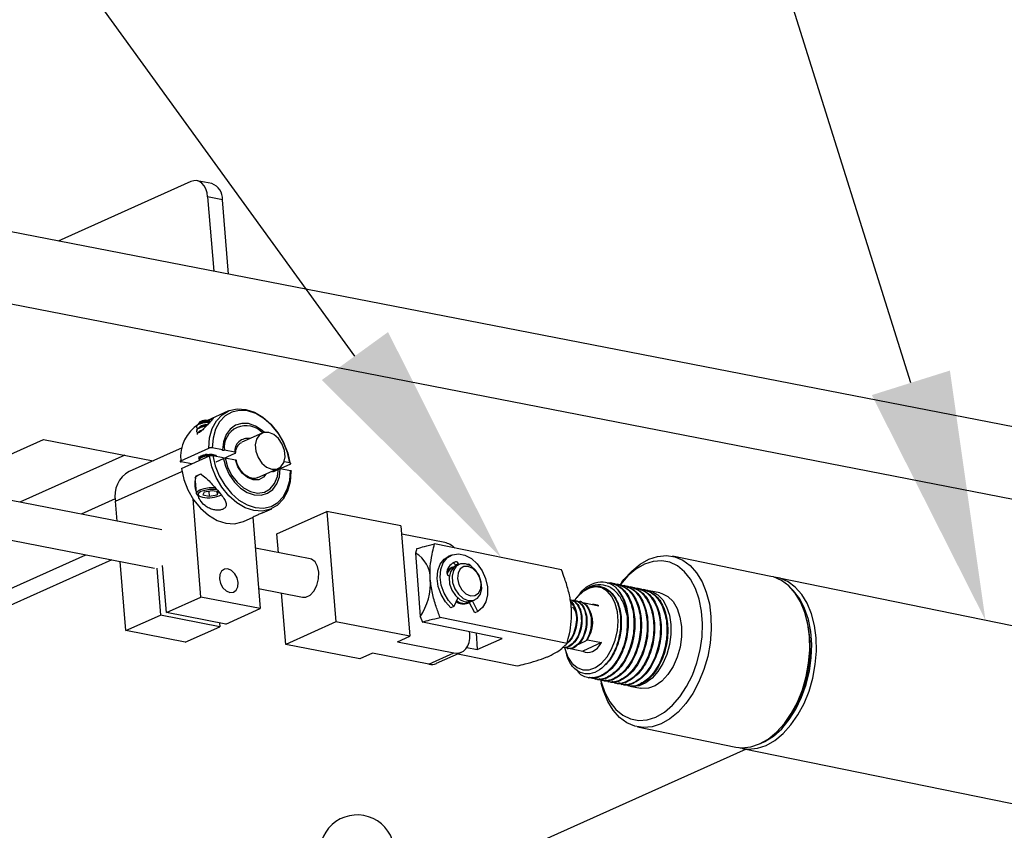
# Model space of a CAD drawing. Header units: inches. Extents: x 0.1 to 43.9, y 0.1 to 33.9.
# Tile 38 of 48: x 30.9 to 32.5, y 12 to 13.3. Entities that reach past the tile are written whole.
import ezdxf
from ezdxf import colors
from ezdxf.entities.mleader import LeaderData, LeaderLine
from ezdxf.math import Vec2, Vec3

# ---------------------------------------------------------------- set-up
doc = ezdxf.new("R2010")
doc.units = ezdxf.units.IN
doc.header["$MEASUREMENT"] = 0

msp = doc.modelspace()

# ---------------------------------------------------------------- linework, layer by layer
at = {"color": 7, "linetype": 'Continuous', "lineweight": 25}
for p, q in [((33.8312, 12.3752), (28.5469, 13.4046)), ((33.8408, 12.2569), (28.366, 13.3234)), ((31.1953, 13.0258), (30.9821, 12.9302)), ((31.2292, 13.0225), (31.2054, 13.0271)), ((31.2223, 13.0012), (31.232, 12.8815)), ((31.2461, 12.9965), (31.2223, 13.0012)), ((31.2558, 12.8769), (31.2461, 12.9965)), ((31.1489, 12.4658), (30.1564, 12.6591)), ((31.2549, 12.6568), (31.222, 12.642)), ((31.2104, 12.6399), (31.2078, 12.6371)), ((31.2265, 12.6399), (31.225, 12.641)), ((31.2048, 12.626), (31.2049, 12.6252)), ((30.79, 12.5357), (30.9588, 12.6114)), ((30.9588, 12.6114), (31.1347, 12.5771)), ((31.31, 12.6215), (31.2773, 12.6069)), ((30.1617, 12.5944), (31.1369, 12.4044)), ((31.1811, 12.598), (31.0961, 12.5599)), ((31.1791, 12.5769), (31.2243, 12.5972)), ((31.2463, 12.5945), (31.2298, 12.5977)), ((31.2658, 12.5907), (31.2492, 12.594)), ((31.0893, 12.586), (30.9205, 12.5103)), ((31.1801, 12.5647), (31.2253, 12.585)), ((31.2087, 12.5787), (31.2087, 12.578)), ((31.2308, 12.5855), (31.2473, 12.5823)), ((31.2359, 12.5753), (31.2663, 12.589)), ((31.2502, 12.5818), (31.2668, 12.5785)), ((31.1962, 12.5719), (31.1796, 12.5752)), ((31.3029, 12.5499), (31.3356, 12.5645)), ((31.3272, 12.5593), (31.3549, 12.5717)), ((31.3389, 12.5645), (31.3554, 12.5613)), ((31.3544, 12.5735), (31.345, 12.5753)), ((31.2025, 12.5449), (31.2041, 12.525)), ((31.204, 12.5528), (31.2068, 12.554)), ((31.2083, 12.5547), (31.2111, 12.5559)), ((31.2295, 12.5289), (31.2168, 12.5265)), ((31.2398, 12.5269), (31.2295, 12.5289)), ((31.0739, 12.5156), (31.0191, 12.4911)), ((31.0767, 12.4798), (31.0741, 12.5121)), ((31.2116, 12.3581), (31.1988, 12.5158)), ((31.2056, 12.5227), (31.2081, 12.5208)), ((31.2168, 12.5265), (31.2144, 12.5221)), ((31.2144, 12.5221), (31.2247, 12.5201)), ((31.2241, 12.5278), (31.2247, 12.5201)), ((31.2247, 12.5201), (31.2374, 12.5225)), ((31.237, 12.5274), (31.2374, 12.5225)), ((31.2374, 12.5225), (31.2398, 12.5269)), ((31.3104, 12.4933), (31.3253, 12.5)), ((31.334, 12.5051), (31.3357, 12.5065)), ((31.28, 12.4797), (31.2952, 12.4865)), ((31.2949, 12.4864), (31.3069, 12.3396)), ((31.3335, 12.4594), (31.4139, 12.4955)), ((31.4139, 12.4955), (31.4283, 12.3181)), ((31.5329, 12.4723), (31.4139, 12.4955)), ((31.5329, 12.4723), (31.5473, 12.2949)), ((31.3359, 12.4293), (31.3335, 12.4594)), ((31.6033, 12.4456), (31.534, 12.4591)), ((31.3869, 12.4194), (31.299, 12.4365)), ((31.5586, 12.436), (31.556, 12.4287)), ((31.7909, 12.4016), (31.5869, 12.4433)), ((30.3915, 12.141), (31.0266, 12.4259)), ((31.0682, 12.4178), (30.6122, 12.2133)), ((31.556, 12.4287), (31.5636, 12.3265)), ((31.6135, 12.4254), (31.6087, 12.4232)), ((32.1271, 12.3913), (31.9689, 12.4236)), ((31.091, 12.304), (31.082, 12.4151)), ((31.1404, 12.4043), (31.1465, 12.3289)), ((31.1562, 12.3332), (31.15, 12.4086)), ((31.6163, 12.4061), (31.6147, 12.4054)), ((31.6252, 12.4113), (31.6204, 12.4091)), ((31.6207, 12.408), (31.6204, 12.4091)), ((31.626, 12.4104), (31.6212, 12.4083)), ((31.6255, 12.4102), (31.6252, 12.4113)), ((31.609, 12.3928), (31.6104, 12.3921)), ((32.7739, 12.2589), (32.1378, 12.3891)), ((31.3042, 12.3719), (31.3749, 12.3581)), ((31.8715, 12.3804), (31.8702, 12.3807)), ((31.8821, 12.3782), (31.8808, 12.3785)), ((31.8879, 12.3817), (31.884, 12.3764)), ((31.8927, 12.3761), (31.8914, 12.3764)), ((31.9033, 12.3739), (31.902, 12.3742)), ((31.9139, 12.3717), (31.9125, 12.372)), ((31.9245, 12.3696), (31.9231, 12.3699)), ((31.1562, 12.3332), (31.2116, 12.3581)), ((31.3069, 12.3396), (31.2116, 12.3581)), ((31.3479, 12.282), (31.3412, 12.3647)), ((31.624, 12.3566), (31.618, 12.3427)), ((31.8154, 12.3578), (31.8123, 12.3536)), ((31.9489, 12.3646), (31.9317, 12.3681)), ((31.2514, 12.3147), (31.3069, 12.3396)), ((31.618, 12.3427), (31.6131, 12.3406)), ((31.6403, 12.3483), (31.6419, 12.3491)), ((31.6513, 12.3328), (31.6427, 12.35)), ((31.6468, 12.3512), (31.6516, 12.3534)), ((31.6561, 12.3349), (31.6478, 12.3517)), ((31.8125, 12.3526), (31.8115, 12.3528)), ((31.8204, 12.351), (31.817, 12.3502)), ((31.8279, 12.3485), (31.8507, 12.3438)), ((31.091, 12.304), (31.1465, 12.3289)), ((31.2417, 12.3104), (31.1465, 12.3289)), ((31.2514, 12.3147), (31.1562, 12.3332)), ((31.5636, 12.3265), (31.5674, 12.3179)), ((31.7997, 12.2835), (31.5957, 12.3252)), ((31.6561, 12.3349), (31.6513, 12.3328)), ((31.1862, 12.2855), (31.2417, 12.3104)), ((31.2412, 12.3167), (31.2417, 12.3104)), ((31.4283, 12.3181), (31.3479, 12.282)), ((31.5473, 12.2949), (31.4283, 12.3181)), ((31.6957, 12.2916), (31.5674, 12.3179)), ((32.1862, 12.3164), (32.1852, 12.3208)), ((31.1862, 12.2855), (31.091, 12.304)), ((31.5272, 12.2859), (31.5473, 12.2949)), ((31.6434, 12.2982), (31.643, 12.3024)), ((31.6535, 12.3003), (31.6555, 12.2736)), ((31.6555, 12.2736), (31.6957, 12.2916)), ((31.4669, 12.2589), (31.3479, 12.282)), ((31.5272, 12.2859), (31.6177, 12.2683)), ((31.6388, 12.277), (31.6555, 12.2736)), ((31.7963, 12.2753), (31.7972, 12.2713)), ((31.7998, 12.2755), (31.8008, 12.2753)), ((31.8077, 12.2755), (31.8008, 12.2755)), ((31.8045, 12.2755), (31.8251, 12.2713)), ((31.8552, 12.2848), (31.8251, 12.2713)), ((31.8323, 12.2894), (31.8552, 12.2848)), ((31.487, 12.2679), (31.4669, 12.2589)), ((31.5775, 12.2502), (31.487, 12.2679)), ((31.5775, 12.2502), (31.6177, 12.2683)), ((31.59, 12.2515), (31.6302, 12.2695)), ((31.6242, 12.2669), (31.7193, 12.2474)), ((31.8336, 12.2287), (31.8349, 12.2284)), ((31.8442, 12.2265), (31.8455, 12.2263)), ((31.8533, 12.2261), (31.8547, 12.2198)), ((31.8547, 12.2244), (31.8561, 12.2241)), ((31.8653, 12.2222), (31.8667, 12.2219)), ((31.8759, 12.22), (31.8772, 12.2198)), ((31.8865, 12.2179), (31.8878, 12.2176)), ((31.8971, 12.2157), (31.8984, 12.2154)), ((31.9004, 12.215), (31.9176, 12.2115)), ((31.9128, 12.1493), (32.071, 12.1169)), ((32.1521, 12.1589), (32.1547, 12.1626)), ((32.0873, 12.1136), (31.6641, 11.9237)), ((32.0817, 12.1148), (32.7178, 11.9846))]:
    msp.add_line(p, q, dxfattribs=at)
at = {"color": 8, "linetype": 'Continuous', "lineweight": 25}
for p, q in [((31.0741, 12.5121), (31.1809, 12.56)), ((31.6207, 12.4148), (31.6166, 12.4129)), ((31.6423, 12.4103), (31.6413, 12.4099))]:
    msp.add_line(p, q, dxfattribs=at)
at = {"color": 7, "linetype": 'Continuous', "lineweight": 25, "flags": 128}
for points in [[(31.2223, 13.0012), (31.2213, 13.0079), (31.2194, 13.0139), (31.2166, 13.019), (31.2132, 13.0231), (31.2092, 13.0258), (31.2048, 13.0273), (31.2001, 13.0272), (31.1953, 13.0258)], [(31.2243, 12.5972), (31.2255, 12.6137), (31.2296, 12.6287), (31.2364, 12.6413), (31.2457, 12.6511), (31.257, 12.6576), (31.2698, 12.6605), (31.2835, 12.6597), (31.2975, 12.6551), (31.3112, 12.6471), (31.324, 12.6359), (31.3352, 12.6221), (31.3443, 12.6063), (31.351, 12.5893), (31.3549, 12.5717)], [(31.3544, 12.5735), (31.3506, 12.5902), (31.3443, 12.6064), (31.3355, 12.6214), (31.3249, 12.6345), (31.3127, 12.6451), (31.2997, 12.6528), (31.2863, 12.6571), (31.2732, 12.6579), (31.261, 12.6552), (31.2503, 12.649), (31.2414, 12.6397), (31.2349, 12.6277), (31.231, 12.6135), (31.2298, 12.5977)], [(31.2227, 12.6419), (31.2246, 12.6413), (31.225, 12.641)], [(31.3137, 12.6227), (31.3101, 12.6258), (31.2992, 12.6328), (31.288, 12.6367), (31.277, 12.6372), (31.2669, 12.6342), (31.2584, 12.628), (31.2519, 12.619), (31.2478, 12.6076), (31.2463, 12.5945)], [(31.3252, 12.5635), (31.3332, 12.5637), (31.3399, 12.5674), (31.3446, 12.5742), (31.3466, 12.5833), (31.3458, 12.5936), (31.3422, 12.6038), (31.3362, 12.6127), (31.3287, 12.6192), (31.3204, 12.6226), (31.3124, 12.6224), (31.3056, 12.6186), (31.301, 12.6118), (31.2989, 12.6027), (31.2997, 12.5925), (31.3034, 12.5823), (31.3093, 12.5734), (31.3169, 12.5668), (31.3252, 12.5635)], [(31.2094, 12.5804), (31.2084, 12.5816), (31.2091, 12.5834), (31.2117, 12.5851), (31.216, 12.5865), (31.2212, 12.5873), (31.2266, 12.5875), (31.2314, 12.5871)], [(31.3559, 12.5596), (31.3547, 12.543), (31.3507, 12.528), (31.3438, 12.5154), (31.3345, 12.5056), (31.3232, 12.4991), (31.3104, 12.4962), (31.2967, 12.4971), (31.2827, 12.5016), (31.269, 12.5097), (31.2562, 12.5208), (31.2451, 12.5346), (31.2359, 12.5504), (31.2292, 12.5674), (31.2253, 12.585)], [(31.2308, 12.5855), (31.2346, 12.5688), (31.241, 12.5526), (31.2497, 12.5376), (31.2604, 12.5245), (31.2725, 12.5139), (31.2856, 12.5062), (31.2989, 12.5019), (31.312, 12.5011), (31.3242, 12.5038), (31.335, 12.51), (31.3438, 12.5193), (31.3503, 12.5313), (31.3543, 12.5455), (31.3554, 12.5613)], [(31.2314, 12.5871), (31.2348, 12.586), (31.2362, 12.5845)], [(31.2473, 12.5823), (31.251, 12.5683), (31.2571, 12.5549), (31.2653, 12.5429), (31.2751, 12.5332), (31.286, 12.5262), (31.2973, 12.5223), (31.3082, 12.5218), (31.3183, 12.5248), (31.3269, 12.531), (31.3334, 12.54), (31.3375, 12.5514), (31.3389, 12.5645)], [(31.2502, 12.5818), (31.2541, 12.5675), (31.2607, 12.554), (31.2695, 12.5424), (31.2799, 12.5333), (31.2912, 12.5274), (31.3026, 12.5252), (31.3134, 12.5268), (31.3226, 12.532), (31.3298, 12.5406), (31.3344, 12.5518), (31.336, 12.565)], [(31.1801, 12.5647), (31.184, 12.5472), (31.1907, 12.5301), (31.1998, 12.5143), (31.211, 12.5006), (31.2237, 12.4894), (31.2374, 12.4813), (31.2515, 12.4768), (31.2652, 12.4759), (31.278, 12.4788), (31.28, 12.4797)], [(31.2022, 12.5491), (31.2032, 12.5516), (31.2075, 12.5544), (31.2109, 12.5556)], [(31.2056, 12.5227), (31.2042, 12.5246), (31.2052, 12.5274), (31.2095, 12.5302), (31.2165, 12.5325), (31.225, 12.5339), (31.2338, 12.5342), (31.2342, 12.5342)], [(31.2373, 12.5308), (31.2333, 12.5311), (31.2254, 12.5308), (31.2178, 12.5295), (31.2116, 12.5275), (31.2078, 12.525), (31.2069, 12.5225), (31.2091, 12.5202), (31.214, 12.5186)], [(31.3749, 12.3581), (31.3798, 12.3581), (31.3868, 12.3612), (31.393, 12.3677), (31.3979, 12.3767), (31.4006, 12.3871), (31.401, 12.3978), (31.399, 12.4073), (31.3948, 12.4147), (31.3889, 12.4189), (31.3869, 12.4194)], [(31.6131, 12.3406), (31.6043, 12.3502), (31.5973, 12.362), (31.5927, 12.3749), (31.5909, 12.388), (31.5919, 12.4003), (31.5958, 12.4109), (31.6022, 12.419), (31.6087, 12.4232)], [(31.618, 12.3427), (31.6091, 12.3524), (31.6021, 12.3641), (31.5975, 12.377), (31.5957, 12.3901), (31.5968, 12.4025), (31.6006, 12.4131), (31.607, 12.4212), (31.6154, 12.4261), (31.6252, 12.4276), (31.6357, 12.4255), (31.646, 12.4199), (31.6555, 12.4112), (31.6633, 12.4002), (31.6689, 12.3877), (31.6718, 12.3746), (31.6719, 12.3618), (31.6692, 12.3504), (31.6637, 12.3412), (31.6561, 12.3349)], [(31.8879, 12.3817), (31.8911, 12.386), (31.9036, 12.3998), (31.917, 12.4108), (31.931, 12.4187), (31.9452, 12.4234), (31.9593, 12.4247), (31.9729, 12.4227), (31.9858, 12.4172), (31.9975, 12.4086), (32.0079, 12.3969), (32.0166, 12.3825), (32.0234, 12.3658), (32.0283, 12.3471), (32.0309, 12.3269), (32.0314, 12.3057), (32.0296, 12.284), (32.0256, 12.2624), (32.0195, 12.2414), (32.0115, 12.2215), (32.0018, 12.2032), (31.9905, 12.187), (31.9781, 12.1732), (31.9647, 12.1622), (31.9507, 12.1542), (31.9507, 12.1542)], [(31.2715, 12.3814), (31.2698, 12.3888), (31.266, 12.3955), (31.2608, 12.4006), (31.2548, 12.4031), (31.2492, 12.4028), (31.2446, 12.3997), (31.2418, 12.3942), (31.2412, 12.3873), (31.243, 12.3799), (31.2467, 12.3731), (31.252, 12.3681), (31.2579, 12.3655), (31.2636, 12.3658), (31.2682, 12.3689), (31.2709, 12.3744), (31.2715, 12.3814)], [(31.6147, 12.4054), (31.6105, 12.4026), (31.6064, 12.3971)], [(31.6212, 12.4083), (31.617, 12.4055), (31.6122, 12.3987), (31.6101, 12.3897), (31.6109, 12.3794), (31.6144, 12.3692), (31.6203, 12.3603), (31.6279, 12.3537), (31.6362, 12.3502), (31.6442, 12.3503), (31.6468, 12.3512)], [(31.6366, 12.4114), (31.6286, 12.4113), (31.6218, 12.4077), (31.6171, 12.4009), (31.6149, 12.3918), (31.6157, 12.3816), (31.6193, 12.3714), (31.6252, 12.3624), (31.6327, 12.3558), (31.641, 12.3524), (31.649, 12.3525), (31.6558, 12.3562), (31.6605, 12.3629), (31.6626, 12.372), (31.6619, 12.3822), (31.6583, 12.3924), (31.6524, 12.4014), (31.6449, 12.408), (31.6366, 12.4114)], [(31.641, 12.4073), (31.6339, 12.407), (31.6281, 12.4032), (31.6245, 12.3964), (31.6238, 12.3876), (31.6259, 12.3783), (31.6306, 12.3698), (31.6372, 12.3634), (31.6446, 12.3601), (31.6517, 12.3604), (31.6575, 12.3643), (31.6611, 12.3711), (31.6619, 12.3798), (31.6597, 12.3891), (31.655, 12.3977), (31.6485, 12.404), (31.641, 12.4073)], [(31.6474, 12.4062), (31.645, 12.4083), (31.6423, 12.4103)], [(31.9424, 12.1652), (31.956, 12.1731), (31.9691, 12.1841), (31.9811, 12.1979), (31.9918, 12.2142), (32.001, 12.2325), (32.0083, 12.2523), (32.0135, 12.2731), (32.0166, 12.2943), (32.0173, 12.3153), (32.0158, 12.3356), (32.012, 12.3546), (32.0061, 12.3717), (31.9982, 12.3866), (31.9885, 12.3988), (31.9773, 12.408), (31.9649, 12.4139), (31.9517, 12.4164), (31.9379, 12.4153), (31.924, 12.4108), (31.9104, 12.403), (31.8974, 12.392), (31.8853, 12.3782), (31.884, 12.3764)], [(32.071, 12.1169), (32.0806, 12.1158), (32.0948, 12.1172), (32.109, 12.1219), (32.1229, 12.1298), (32.1363, 12.1408), (32.1488, 12.1546), (32.16, 12.1709), (32.1698, 12.1892), (32.1778, 12.2091), (32.1838, 12.2301), (32.1878, 12.2517), (32.1896, 12.2733), (32.1891, 12.2945), (32.1865, 12.3147), (32.1817, 12.3334), (32.1748, 12.3501), (32.1661, 12.3645), (32.1558, 12.3762), (32.144, 12.3848), (32.1311, 12.3903), (32.1271, 12.3913)], [(32.0764, 12.1161), (32.0777, 12.1157), (32.0913, 12.1137), (32.1054, 12.115), (32.1196, 12.1197), (32.1336, 12.1276), (32.147, 12.1386), (32.1594, 12.1524), (32.1707, 12.1687), (32.1804, 12.187), (32.1884, 12.2069), (32.1945, 12.2279), (32.1985, 12.2495), (32.2003, 12.2711), (32.1998, 12.2923), (32.1972, 12.3125), (32.1923, 12.3312), (32.1855, 12.348), (32.1768, 12.3623), (32.1664, 12.374), (32.1547, 12.3827), (32.1418, 12.3881), (32.1324, 12.3899)], [(31.7963, 12.2753), (31.7967, 12.2738), (31.8012, 12.2614), (31.8076, 12.2515), (31.8158, 12.2446), (31.8251, 12.2411), (31.8351, 12.2412), (31.8452, 12.2448), (31.855, 12.2519), (31.8639, 12.2619), (31.8713, 12.2744), (31.877, 12.2887), (31.8805, 12.304), (31.8818, 12.3195), (31.8806, 12.3344), (31.8772, 12.3478), (31.8717, 12.359), (31.8643, 12.3675), (31.8556, 12.3727), (31.8458, 12.3744), (31.8357, 12.3725), (31.8257, 12.3671), (31.8163, 12.3585), (31.8123, 12.3536)], [(32.1107, 12.1227), (32.1176, 12.1258), (32.1314, 12.1346), (32.1446, 12.1464), (32.1567, 12.161), (32.1674, 12.178), (32.1765, 12.197), (32.1838, 12.2174), (32.189, 12.2387), (32.192, 12.2604), (32.1927, 12.2819), (32.1912, 12.3027), (32.1874, 12.3221), (32.1814, 12.3398), (32.1735, 12.3552), (32.1637, 12.368), (32.1614, 12.3704)], [(31.9227, 12.3686), (31.9259, 12.3687), (31.9361, 12.3669), (31.9454, 12.3617), (31.9534, 12.3533), (31.9597, 12.3422), (31.9641, 12.3289), (31.9663, 12.3139), (31.9664, 12.2979), (31.9641, 12.2816), (31.9598, 12.2658), (31.9534, 12.2511), (31.9455, 12.2382), (31.9362, 12.2277), (31.926, 12.22), (31.9154, 12.2155), (31.9048, 12.2144), (31.8947, 12.2168), (31.8934, 12.2173)], [(31.9489, 12.3646), (31.9519, 12.3638), (31.9616, 12.3589), (31.9699, 12.3507), (31.9765, 12.3395), (31.9811, 12.3259), (31.9835, 12.3106)], [(31.9835, 12.3106), (31.9835, 12.2942), (31.9812, 12.2775), (31.9766, 12.2613), (31.97, 12.2464), (31.9616, 12.2334), (31.952, 12.223), (31.9415, 12.2156), (31.9305, 12.2116), (31.9197, 12.2111), (31.9176, 12.2115)], [(31.6177, 12.2683), (31.6232, 12.2679), (31.6284, 12.2689), (31.6331, 12.2712), (31.637, 12.2747), (31.6402, 12.2794), (31.6423, 12.285), (31.6434, 12.2914), (31.6434, 12.2982)], [(31.8251, 12.2713), (31.8288, 12.2697), (31.8326, 12.269), (31.8366, 12.2694), (31.8407, 12.2707), (31.8447, 12.273), (31.8485, 12.2761), (31.852, 12.2801), (31.8552, 12.2848)], [(31.8533, 12.2261), (31.8544, 12.2215), (31.8603, 12.2044), (31.8682, 12.1895), (31.8779, 12.1773), (31.8891, 12.1681), (31.9015, 12.1622), (31.9148, 12.1597), (31.9285, 12.1607), (31.9424, 12.1652)], [(31.9507, 12.1542), (31.9365, 12.1495), (31.9224, 12.1482), (31.9088, 12.1503), (31.8959, 12.1557), (31.8842, 12.1644), (31.8738, 12.1761), (31.8651, 12.1904), (31.8582, 12.2072), (31.8547, 12.2198)]]:
    msp.add_lwpolyline(points, dxfattribs=at)
at = {"color": 8, "linetype": 'Continuous', "lineweight": 25, "flags": 128}
msp.add_lwpolyline([(31.3158, 12.5557), (31.3118, 12.5506), (31.3043, 12.5464), (31.2953, 12.5462), (31.2861, 12.55), (31.2776, 12.5573), (31.2709, 12.5672), (31.2668, 12.5785)], dxfattribs=at)
at = {"color": 7, "linetype": 'Continuous', "lineweight": 25}
for centre, radius, start, end in [((31.22, 12.998), 0.0262, 356.7513, 69.495), ((31.2192, 12.6251), 0.0171, 77.8803, 120.708), ((31.2202, 12.619), 0.0218, 76.2759, 94.3034), ((31.2404, 12.5832), 0.0617, 121.6674, 185.8975), ((31.2196, 12.6063), 0.0319, 94.74, 112.1113), ((31.2842, 12.5982), 0.0353, 41.8678, 186.9279), ((31.118, 12.5208), 0.0448, 119.2746, 191.2), ((31.2236, 12.5659), 0.0483, 258.5711, 295.5643), ((31.5959, 12.4131), 0.0334, 44.8317, 77.2572), ((31.5338, 12.3883), 0.0461, 357.9492, 61.2634), ((31.6282, 12.3939), 0.0222, 109.6484, 167.8514), ((31.6243, 12.3895), 0.0183, 107.1863, 161.7656), ((31.6161, 12.4084), 0.00428, 9.4752, 89.0106), ((31.6211, 12.4106), 0.00414, 8.634, 95.1793), ((31.6407, 12.4083), 0.00259, 50.5723, 117.7358), ((31.4861, 12.3797), 0.094, 325.4968, 4.2144), ((31.6117, 12.3974), 0.00531, 167.6824, 239.769), ((31.8275, 12.327), 0.0686, 1.1975, 43.2534), ((31.6332, 12.3675), 0.0205, 234.9097, 290.3206), ((31.6347, 12.3683), 0.0204, 231.8647, 293.9365), ((31.7966, 12.317), 0.0444, 330.1852, 45.2167), ((31.8426, 12.3304), 0.0157, 58.8001, 97.6427), ((31.9945, 12.2755), 0.196, 324.8257, 12.0453), ((31.7871, 12.3162), 0.0526, 329.4284, 335.1395), ((31.5818, 12.2701), 0.0204, 257.8195, 293.6807), ((31.4625, 11.9479), 0.06, 4.6415, 184.6415)]:
    msp.add_arc(centre, radius, start, end, dxfattribs=at)
at = {"color": 8, "linetype": 'Continuous', "lineweight": 25}
msp.add_arc((31.2865, 12.5922), 0.0208, 79.7575, 184.1058, dxfattribs=at)
at = {"color": 7, "linetype": 'Continuous', "lineweight": 25}
for major_axis, ratio, start_param, end_param in [((0.0419, -0.0417), 0.441323, 2.448191, 2.512156), ((0.041, 0.0312), 0.141584, 3.556476, 3.753007), ((0.041, 0.0312), 0.141584, 4.295613, 4.332764)]:
    msp.add_ellipse((31.8435, 12.3064), major_axis=major_axis, ratio=ratio, start_param=start_param, end_param=end_param, dxfattribs=at)
for points, knots in [([(31.227, 12.6404), (31.2254, 12.6386), (31.222, 12.635), (31.217, 12.6295), (31.2129, 12.6255), (31.2103, 12.6233), (31.2082, 12.6222), (31.2066, 12.6219), (31.2052, 12.6226), (31.2048, 12.6249), (31.2052, 12.6275), (31.2068, 12.6294), (31.207, 12.6296)], [0, 0, 0, 0, 0.178016, 0.358396, 0.434676, 0.511762, 0.561994, 0.612211, 0.682869, 0.797303, 0.974631, 1, 1, 1, 1]), ([(31.2185, 12.6407), (31.2176, 12.6406), (31.2155, 12.6404), (31.2124, 12.6396), (31.2097, 12.6385), (31.2078, 12.6373), (31.2074, 12.6365), (31.2072, 12.636)], [0, 0, 0, 0, 0.17506, 0.384638, 0.594261, 0.804231, 1, 1, 1, 1]), ([(31.2076, 12.6358), (31.2087, 12.6364), (31.2111, 12.6375), (31.2153, 12.6389), (31.2193, 12.6397), (31.2228, 12.6401), (31.2246, 12.6402), (31.2252, 12.6402), (31.2254, 12.6402)], [0, 0, 0, 0, 0.205113, 0.410219, 0.615256, 0.787409, 0.959909, 1, 1, 1, 1]), ([(31.2185, 12.6407), (31.2181, 12.6407), (31.2163, 12.6404), (31.2133, 12.6396), (31.2103, 12.6382), (31.2087, 12.637), (31.2085, 12.6364), (31.2085, 12.6363)], [0, 0, 0, 0, 0.103051, 0.391856, 0.673171, 0.954528, 1, 1, 1, 1]), ([(31.2254, 12.6402), (31.225, 12.6402), (31.2238, 12.6404), (31.221, 12.6403), (31.2172, 12.6398), (31.2134, 12.6389), (31.2116, 12.6379), (31.2107, 12.6375)], [0, 0, 0, 0, 0.087714, 0.321995, 0.548862, 0.7852, 1, 1, 1, 1]), ([(31.2228, 12.6419), (31.2232, 12.6421), (31.225, 12.643), (31.2276, 12.6442), (31.23, 12.6452), (31.2313, 12.6456), (31.2315, 12.6453), (31.2304, 12.644), (31.2286, 12.6421), (31.2273, 12.6407), (31.227, 12.6404)], [0, 0, 0, 0, 0.04457, 0.188631, 0.319055, 0.447672, 0.583264, 0.734727, 0.95448, 1, 1, 1, 1]), ([(31.2169, 12.638), (31.2151, 12.6377), (31.2116, 12.6369), (31.2074, 12.6351), (31.2047, 12.633), (31.2042, 12.6308), (31.205, 12.6293), (31.2064, 12.6288), (31.2067, 12.6287)], [0, 0, 0, 0, 0.193726, 0.382282, 0.574226, 0.771246, 0.960422, 1, 1, 1, 1]), ([(31.205, 12.626), (31.205, 12.6266), (31.2051, 12.6279), (31.2078, 12.63), (31.2121, 12.6317), (31.2166, 12.6329), (31.2194, 12.6331), (31.2203, 12.6332)], [0, 0, 0, 0, 0.196519, 0.423444, 0.650345, 0.883273, 1, 1, 1, 1]), ([(31.2195, 12.6324), (31.2189, 12.6323), (31.2182, 12.6323), (31.2157, 12.6318), (31.2121, 12.631), (31.2079, 12.6292), (31.2052, 12.6272), (31.2051, 12.6259), (31.205, 12.6253)], [0, 0, 0, 0, 0.084442, 0.092764, 0.330126, 0.561154, 0.796333, 1, 1, 1, 1]), ([(31.2115, 12.6245), (31.2105, 12.6241), (31.208, 12.6231), (31.2057, 12.6213), (31.2056, 12.62), (31.2055, 12.6193)], [0, 0, 0, 0, 0.2741508, 0.6631362, 1, 1, 1, 1]), ([(31.2058, 12.6215), (31.2059, 12.6217), (31.206, 12.6225), (31.2084, 12.624), (31.2112, 12.6254), (31.213, 12.6258), (31.2132, 12.6258)], [0, 0, 0, 0, 0.0809881, 0.5205762, 0.9601178, 1, 1, 1, 1]), ([(31.2108, 12.6376), (31.2103, 12.6373), (31.2093, 12.6367), (31.2082, 12.6361), (31.2076, 12.6358)], [0, 0, 0, 0, 0.4994282, 1, 1, 1, 1]), ([(31.2113, 12.6317), (31.2108, 12.6314), (31.2097, 12.6308), (31.2086, 12.6302), (31.2081, 12.6299)], [0, 0, 0, 0, 0.4994282, 1, 1, 1, 1]), ([(31.2118, 12.6258), (31.2113, 12.6255), (31.2102, 12.6249), (31.2091, 12.6243), (31.2086, 12.624)], [0, 0, 0, 0, 0.4994282, 1, 1, 1, 1]), ([(31.2221, 12.6351), (31.2221, 12.6351), (31.2212, 12.6351), (31.2196, 12.6349), (31.2168, 12.6345), (31.2138, 12.6336), (31.2108, 12.6323), (31.2091, 12.6311), (31.209, 12.6305), (31.209, 12.6304)], [0, 0, 0, 0, 0.006375, 0.189707, 0.273209, 0.507225, 0.735173, 0.963154, 1, 1, 1, 1]), ([(31.2214, 12.6343), (31.2202, 12.6342), (31.2176, 12.634), (31.2139, 12.6329), (31.212, 12.632), (31.2112, 12.6316)], [0, 0, 0, 0, 0.332028, 0.681961, 1, 1, 1, 1]), ([(31.225, 12.6383), (31.2247, 12.6383), (31.2231, 12.6385), (31.2202, 12.6384), (31.2178, 12.6381), (31.2169, 12.638)], [0, 0, 0, 0, 0.161037, 0.68664, 1, 1, 1, 1]), ([(31.2298, 12.5977), (31.2295, 12.5978), (31.2287, 12.5979), (31.2274, 12.5979), (31.2261, 12.5977), (31.225, 12.5975), (31.2245, 12.5973), (31.2243, 12.5972)], [0, 0, 0, 0, 0.215499, 0.431009, 0.646224, 0.860798, 1, 1, 1, 1]), ([(31.2492, 12.594), (31.2491, 12.5939), (31.2488, 12.5938), (31.2483, 12.5937), (31.2476, 12.5936), (31.247, 12.5936), (31.2465, 12.5937), (31.2461, 12.5938), (31.2459, 12.594), (31.2459, 12.5942), (31.246, 12.5943), (31.2462, 12.5945), (31.2463, 12.5945)], [0, 0, 0, 0, 0.08688, 0.193197, 0.299956, 0.407258, 0.515239, 0.623515, 0.731704, 0.800031, 0.906639, 1, 1, 1, 1]), ([(31.2671, 12.5888), (31.2673, 12.5903), (31.2677, 12.5946), (31.27, 12.6005), (31.2734, 12.605), (31.2762, 12.6061), (31.2772, 12.6064)], [0, 0, 0, 0, 0.169625, 0.501621, 0.835785, 1, 1, 1, 1]), ([(31.1791, 12.5769), (31.1788, 12.5768), (31.1783, 12.5765), (31.1781, 12.5761), (31.1783, 12.5757), (31.1788, 12.5754), (31.1794, 12.5752), (31.1796, 12.5752)], [0, 0, 0, 0, 0.213897, 0.427797, 0.642035, 0.856754, 1, 1, 1, 1]), ([(31.2084, 12.5839), (31.2084, 12.5838), (31.2081, 12.5829), (31.209, 12.5819), (31.2106, 12.5813), (31.211, 12.5811)], [0, 0, 0, 0, 0.106167, 0.758348, 1, 1, 1, 1]), ([(31.2088, 12.5787), (31.2089, 12.5793), (31.209, 12.5806), (31.2117, 12.5827), (31.2159, 12.5844), (31.2213, 12.5857), (31.2268, 12.5862), (31.2309, 12.5862), (31.2324, 12.5859), (31.2328, 12.5857)], [0, 0, 0, 0, 0.1375746, 0.2964355, 0.4552797, 0.618342, 0.7749118, 0.9365365, 1, 1, 1, 1]), ([(31.2267, 12.5854), (31.225, 12.5853), (31.2231, 12.5851), (31.2195, 12.5845), (31.2159, 12.5837), (31.2117, 12.5819), (31.209, 12.5799), (31.2089, 12.5786), (31.2089, 12.578)], [0, 0, 0, 0, 0.201381, 0.20864, 0.415686, 0.617206, 0.822346, 1, 1, 1, 1]), ([(31.2151, 12.5844), (31.2146, 12.5841), (31.2136, 12.5835), (31.2125, 12.5829), (31.2119, 12.5826)], [0, 0, 0, 0, 0.499444, 1, 1, 1, 1]), ([(31.2216, 12.5873), (31.2215, 12.5873), (31.2202, 12.5871), (31.2176, 12.5863), (31.2146, 12.585), (31.213, 12.5838), (31.2129, 12.5832), (31.2129, 12.5831)], [0, 0, 0, 0, 0.00835, 0.32765, 0.638666, 0.949729, 1, 1, 1, 1]), ([(31.2298, 12.587), (31.2297, 12.587), (31.2295, 12.587), (31.228, 12.5871), (31.2254, 12.5871), (31.2215, 12.5866), (31.2177, 12.5857), (31.2159, 12.5847), (31.215, 12.5843)], [0, 0, 0, 0, 0.00908, 0.095996, 0.328149, 0.552958, 0.78715, 1, 1, 1, 1]), ([(31.2253, 12.585), (31.2256, 12.5851), (31.2263, 12.5853), (31.2275, 12.5856), (31.2289, 12.5857), (31.23, 12.5857), (31.2306, 12.5856), (31.2308, 12.5855)], [0, 0, 0, 0, 0.213897, 0.427797, 0.642035, 0.856754, 1, 1, 1, 1]), ([(31.233, 12.5858), (31.2325, 12.586), (31.2315, 12.5864), (31.2304, 12.5868), (31.2299, 12.5869)], [0, 0, 0, 0, 0.500196, 1, 1, 1, 1]), ([(31.2322, 12.5861), (31.2324, 12.5862), (31.2326, 12.5864), (31.2329, 12.5865), (31.2329, 12.5865)], [0, 0, 0, 0, 0.813197, 1, 1, 1, 1]), ([(31.2663, 12.589), (31.2666, 12.5891), (31.2671, 12.5894), (31.2673, 12.5898), (31.2671, 12.5902), (31.2666, 12.5905), (31.266, 12.5907), (31.2658, 12.5907)], [0, 0, 0, 0, 0.209312, 0.418634, 0.630082, 0.845694, 1, 1, 1, 1]), ([(31.2668, 12.5785), (31.2671, 12.5784), (31.2677, 12.5783), (31.2682, 12.578), (31.2682, 12.5778), (31.2681, 12.5777)], [0, 0, 0, 0, 0.421093, 0.842277, 1, 1, 1, 1]), ([(31.303, 12.5503), (31.3021, 12.5498), (31.2992, 12.5482), (31.2932, 12.5486), (31.2856, 12.5516), (31.2786, 12.5575), (31.2728, 12.5653), (31.2694, 12.5728), (31.2683, 12.5774), (31.268, 12.5788)], [0, 0, 0, 0, 0.088025, 0.264214, 0.434037, 0.598927, 0.762673, 0.926114, 1, 1, 1, 1]), ([(31.3549, 12.5717), (31.3551, 12.5719), (31.3556, 12.5721), (31.3559, 12.5726), (31.3557, 12.573), (31.3551, 12.5733), (31.3546, 12.5734), (31.3544, 12.5735)], [0, 0, 0, 0, 0.2138977, 0.4277682, 0.6419988, 0.8567114, 1, 1, 1, 1]), ([(31.3554, 12.5613), (31.3557, 12.5612), (31.3563, 12.561), (31.3568, 12.5607), (31.3568, 12.5602), (31.3565, 12.5599), (31.356, 12.5596), (31.3559, 12.5596)], [0, 0, 0, 0, 0.215541, 0.431004, 0.646246, 0.860796, 1, 1, 1, 1]), ([(31.2058, 12.5242), (31.2051, 12.5255), (31.2022, 12.5318), (31.2016, 12.5421), (31.2034, 12.55), (31.204, 12.5528)], [0, 0, 0, 0, 0.146638, 0.694457, 1, 1, 1, 1]), ([(31.2111, 12.5559), (31.2139, 12.5539), (31.2212, 12.5485), (31.2318, 12.5368), (31.2421, 12.5254), (31.2486, 12.5167), (31.252, 12.5099), (31.2524, 12.5046), (31.2499, 12.5007), (31.2453, 12.4983), (31.2392, 12.4974), (31.2321, 12.4981), (31.2248, 12.5005), (31.2169, 12.5055), (31.2101, 12.5127), (31.2078, 12.519), (31.2068, 12.5218)], [0, 0, 0, 0, 0.084926, 0.227018, 0.329638, 0.406249, 0.468588, 0.531244, 0.586388, 0.637978, 0.688694, 0.739765, 0.792704, 0.8504, 0.93486, 1, 1, 1, 1]), ([(31.3104, 12.4933), (31.3103, 12.4933), (31.3079, 12.4921), (31.3035, 12.4903), (31.2985, 12.488), (31.2957, 12.4867), (31.2953, 12.4865), (31.2952, 12.4865)], [0, 0, 0, 0, 0.005896, 0.318975, 0.611876, 0.899812, 1, 1, 1, 1]), ([(31.5586, 12.436), (31.5626, 12.4371), (31.5717, 12.4397), (31.5814, 12.442), (31.5869, 12.4433)], [0, 0, 0, 0, 0.433422, 1, 1, 1, 1]), ([(31.5799, 12.3866), (31.5798, 12.3887), (31.5792, 12.3975), (31.5802, 12.4125), (31.5832, 12.4291), (31.5858, 12.4392), (31.5869, 12.4433)], [0, 0, 0, 0, 0.1038133, 0.4307431, 0.7650264, 1, 1, 1, 1]), ([(31.8067, 12.3402), (31.8065, 12.3423), (31.8057, 12.3511), (31.8025, 12.367), (31.7969, 12.3854), (31.7926, 12.3968), (31.7909, 12.4016)], [0, 0, 0, 0, 0.1038116, 0.4307409, 0.765024, 1, 1, 1, 1]), ([(31.5957, 12.3252), (31.5936, 12.3311), (31.5888, 12.344), (31.5827, 12.3646), (31.5808, 12.3792), (31.5799, 12.3866)], [0, 0, 0, 0, 0.289741, 0.640746, 1, 1, 1, 1]), ([(31.8611, 12.3719), (31.8653, 12.3689), (31.8736, 12.363), (31.8822, 12.3462), (31.8864, 12.3252), (31.8855, 12.3015), (31.8796, 12.2781), (31.8692, 12.2577), (31.8556, 12.2425), (31.8402, 12.2343), (31.8247, 12.2341), (31.8112, 12.2422), (31.8015, 12.2552), (31.7989, 12.2668), (31.7979, 12.2714)], [0, 0, 0, 0, 0.080892, 0.161759, 0.246381, 0.331122, 0.417077, 0.503009, 0.589979, 0.67726, 0.765084, 0.853705, 0.942398, 1, 1, 1, 1]), ([(31.816, 12.3574), (31.8186, 12.3611), (31.8258, 12.3712), (31.8405, 12.3805), (31.8577, 12.3839), (31.8702, 12.3799), (31.8762, 12.3751), (31.8775, 12.374)], [0, 0, 0, 0, 0.150531, 0.407273, 0.664112, 0.924547, 1, 1, 1, 1]), ([(31.8961, 12.3285), (31.8945, 12.3352), (31.8913, 12.3487), (31.8809, 12.3651), (31.8669, 12.3762), (31.8496, 12.3789), (31.8361, 12.3747), (31.8289, 12.3698), (31.8272, 12.3687)], [0, 0, 0, 0, 0.1756991, 0.351397, 0.5525201, 0.7493206, 0.9395871, 1, 1, 1, 1]), ([(31.8272, 12.3687), (31.8296, 12.3701), (31.8379, 12.3749), (31.8528, 12.3768), (31.8693, 12.3688), (31.8815, 12.3514), (31.8875, 12.3272), (31.8867, 12.2997), (31.8789, 12.274), (31.8695, 12.2565), (31.8628, 12.2515), (31.8615, 12.2505)], [0, 0, 0, 0, 0.052859, 0.183544, 0.314225, 0.444906, 0.575588, 0.70627, 0.836951, 0.967632, 1, 1, 1, 1]), ([(31.8272, 12.3687), (31.8279, 12.3691), (31.8315, 12.3716), (31.8378, 12.3744), (31.846, 12.3759), (31.8538, 12.3753), (31.8587, 12.373), (31.8611, 12.3719)], [0, 0, 0, 0, 0.064089, 0.321644, 0.53338, 0.762755, 1, 1, 1, 1]), ([(31.8775, 12.374), (31.8824, 12.3682), (31.8922, 12.3566), (31.8987, 12.3287), (31.8977, 12.2979), (31.889, 12.2682), (31.8741, 12.2439), (31.8557, 12.2302), (31.8415, 12.2254), (31.8355, 12.2286), (31.835, 12.2288)], [0, 0, 0, 0, 0.14125, 0.282497, 0.423745, 0.564995, 0.706242, 0.847491, 0.988737, 1, 1, 1, 1]), ([(31.8639, 12.3803), (31.8655, 12.3806), (31.8739, 12.3822), (31.8875, 12.3733), (31.9013, 12.3544), (31.908, 12.3268), (31.9069, 12.296), (31.8983, 12.2663), (31.8834, 12.2421), (31.8649, 12.228), (31.8494, 12.2236), (31.8422, 12.2279), (31.8405, 12.2288)], [0, 0, 0, 0, 0.027081, 0.144263, 0.261447, 0.378631, 0.495813, 0.612998, 0.730181, 0.847365, 0.964546, 1, 1, 1, 1]), ([(31.8714, 12.38), (31.8772, 12.378), (31.8894, 12.3737), (31.9026, 12.3538), (31.9094, 12.3267), (31.9083, 12.2957), (31.8996, 12.2661), (31.8847, 12.2418), (31.8663, 12.228), (31.8521, 12.2232), (31.8461, 12.2264), (31.8456, 12.2267)], [0, 0, 0, 0, 0.115032, 0.240032, 0.365033, 0.490033, 0.615033, 0.740033, 0.865034, 0.990032, 1, 1, 1, 1]), ([(31.875, 12.3782), (31.8764, 12.3785), (31.8846, 12.38), (31.8981, 12.3711), (31.9119, 12.3522), (31.9186, 12.3247), (31.9175, 12.2938), (31.9089, 12.2642), (31.894, 12.2399), (31.8755, 12.2259), (31.8601, 12.2215), (31.853, 12.2256), (31.8514, 12.2265)], [0, 0, 0, 0, 0.0240592, 0.14184, 0.2596222, 0.3774024, 0.4951836, 0.6129659, 0.730746, 0.8485278, 0.9663072, 1, 1, 1, 1]), ([(31.882, 12.3778), (31.8878, 12.3758), (31.9, 12.3716), (31.9131, 12.3516), (31.92, 12.3245), (31.9188, 12.2935), (31.9102, 12.2639), (31.8953, 12.2396), (31.8769, 12.2258), (31.8627, 12.221), (31.8567, 12.2243), (31.8562, 12.2245)], [0, 0, 0, 0, 0.115033, 0.240033, 0.365033, 0.490033, 0.615034, 0.740033, 0.865034, 0.990032, 1, 1, 1, 1]), ([(31.8851, 12.376), (31.8867, 12.3763), (31.8951, 12.3778), (31.9087, 12.369), (31.9225, 12.3501), (31.9292, 12.3225), (31.9281, 12.2917), (31.9194, 12.262), (31.9045, 12.2378), (31.8861, 12.2237), (31.8706, 12.2193), (31.8634, 12.2235), (31.8617, 12.2245)], [0, 0, 0, 0, 0.026834, 0.144047, 0.26126, 0.378473, 0.495687, 0.6129, 0.730112, 0.847326, 0.964537, 1, 1, 1, 1]), ([(31.8926, 12.3757), (31.8984, 12.3736), (31.9106, 12.3694), (31.9237, 12.3495), (31.9305, 12.3223), (31.9294, 12.2914), (31.9208, 12.2617), (31.9059, 12.2374), (31.8875, 12.2237), (31.8733, 12.2189), (31.8672, 12.2221), (31.8668, 12.2223)], [0, 0, 0, 0, 0.1150326, 0.2400329, 0.3650332, 0.4900335, 0.6150339, 0.7400336, 0.8650344, 0.990033, 1, 1, 1, 1]), ([(31.8962, 12.3739), (31.8976, 12.3741), (31.9058, 12.3757), (31.9193, 12.3668), (31.9331, 12.3479), (31.9398, 12.3203), (31.9387, 12.2895), (31.93, 12.2598), (31.9151, 12.2356), (31.8967, 12.2215), (31.8812, 12.2171), (31.874, 12.2214), (31.8723, 12.2223)], [0, 0, 0, 0, 0.024013, 0.141565, 0.259118, 0.376671, 0.494224, 0.611778, 0.72933, 0.846884, 0.964435, 1, 1, 1, 1]), ([(31.9031, 12.3735), (31.909, 12.3715), (31.9212, 12.3672), (31.9343, 12.3473), (31.9411, 12.3202), (31.94, 12.2892), (31.9314, 12.2596), (31.9164, 12.2353), (31.8981, 12.2215), (31.8839, 12.2167), (31.8778, 12.2199), (31.8774, 12.2202)], [0, 0, 0, 0, 0.115032, 0.2400333, 0.3650336, 0.4900327, 0.615034, 0.7400331, 0.8650339, 0.9900324, 1, 1, 1, 1]), ([(31.9068, 12.3717), (31.9082, 12.372), (31.9164, 12.3735), (31.9299, 12.3646), (31.9436, 12.3457), (31.9504, 12.3182), (31.9493, 12.2873), (31.9406, 12.2577), (31.9257, 12.2334), (31.9073, 12.2193), (31.8918, 12.215), (31.8846, 12.2192), (31.8829, 12.2202)], [0, 0, 0, 0, 0.0240127, 0.1415652, 0.2591184, 0.3766714, 0.4942234, 0.6117775, 0.7293301, 0.8468837, 0.9644352, 1, 1, 1, 1]), ([(31.9137, 12.3713), (31.9196, 12.3693), (31.9318, 12.3651), (31.9449, 12.3451), (31.9517, 12.318), (31.9506, 12.287), (31.9419, 12.2574), (31.927, 12.2331), (31.9087, 12.2193), (31.8944, 12.2145), (31.8884, 12.2178), (31.888, 12.218)], [0, 0, 0, 0, 0.115032, 0.240033, 0.365033, 0.490033, 0.615033, 0.740033, 0.865034, 0.990032, 1, 1, 1, 1]), ([(31.9174, 12.3695), (31.9188, 12.3698), (31.927, 12.3713), (31.9405, 12.3625), (31.9542, 12.3436), (31.961, 12.316), (31.9599, 12.2852), (31.9512, 12.2555), (31.9363, 12.2313), (31.9179, 12.2172), (31.9023, 12.2128), (31.8951, 12.217), (31.8935, 12.218)], [0, 0, 0, 0, 0.024013, 0.141565, 0.259119, 0.376671, 0.494224, 0.611778, 0.72933, 0.846883, 0.964435, 1, 1, 1, 1]), ([(31.8035, 12.3542), (31.8065, 12.3532), (31.8127, 12.3511), (31.8194, 12.3411), (31.823, 12.3275), (31.8226, 12.312), (31.8184, 12.2971), (31.8111, 12.2849), (31.8021, 12.278), (31.7951, 12.2756), (31.7922, 12.2772), (31.792, 12.2773)], [0, 0, 0, 0, 0.115032, 0.240031, 0.365031, 0.490031, 0.615032, 0.740033, 0.865034, 0.99003, 1, 1, 1, 1]), ([(31.8045, 12.354), (31.8075, 12.353), (31.8137, 12.3509), (31.8204, 12.3409), (31.824, 12.3273), (31.8236, 12.3118), (31.8194, 12.2969), (31.8121, 12.2847), (31.8031, 12.2778), (31.7961, 12.2754), (31.7932, 12.277), (31.7929, 12.2771)], [0, 0, 0, 0, 0.115032, 0.240033, 0.365033, 0.490033, 0.615032, 0.740034, 0.865035, 0.990031, 1, 1, 1, 1]), ([(31.9243, 12.3692), (31.9302, 12.3671), (31.9424, 12.3629), (31.9555, 12.343), (31.9623, 12.3158), (31.9612, 12.2849), (31.9525, 12.2552), (31.9376, 12.2309), (31.9192, 12.2172), (31.905, 12.2124), (31.899, 12.2156), (31.8986, 12.2158)], [0, 0, 0, 0, 0.115032, 0.240032, 0.365033, 0.490033, 0.615033, 0.740033, 0.865034, 0.990032, 1, 1, 1, 1]), ([(31.8076, 12.3525), (31.8087, 12.3527), (31.8132, 12.3536), (31.8204, 12.3491), (31.8274, 12.3396), (31.8309, 12.3258), (31.8305, 12.3103), (31.8264, 12.2955), (31.8191, 12.2833), (31.81, 12.2762), (31.8019, 12.2741), (31.798, 12.2765), (31.7968, 12.2773)], [0, 0, 0, 0, 0.034403, 0.148637, 0.262871, 0.377104, 0.491337, 0.605569, 0.719804, 0.834038, 0.948267, 1, 1, 1, 1]), ([(31.7997, 12.2835), (31.801, 12.2886), (31.8039, 12.3), (31.8072, 12.3187), (31.8068, 12.333), (31.8067, 12.3402)], [0, 0, 0, 0, 0.289743, 0.640748, 1, 1, 1, 1]), ([(31.8042, 12.352), (31.8045, 12.3519), (31.8079, 12.3503), (31.8124, 12.3422), (31.8161, 12.329), (31.8157, 12.3133), (31.8114, 12.2987), (31.8056, 12.2881), (31.8012, 12.2849), (31.7998, 12.2839)], [0, 0, 0, 0, 0.017317, 0.197243, 0.377169, 0.557096, 0.737024, 0.916953, 1, 1, 1, 1]), ([(31.8054, 12.3499), (31.8074, 12.3475), (31.8119, 12.3422), (31.815, 12.329), (31.8147, 12.3136), (31.8104, 12.2989), (31.805, 12.2888), (31.8011, 12.2858), (31.8001, 12.2851)], [0, 0, 0, 0, 0.15751, 0.352715, 0.547916, 0.743123, 0.938329, 1, 1, 1, 1]), ([(31.8086, 12.3417), (31.8098, 12.3402), (31.8132, 12.3362), (31.8153, 12.326), (31.8158, 12.3169), (31.8146, 12.3125), (31.8144, 12.312)], [0, 0, 0, 0, 0.221706, 0.591086, 0.960467, 1, 1, 1, 1]), ([(31.8124, 12.3524), (31.8154, 12.3514), (31.8216, 12.3492), (31.8284, 12.3392), (31.8319, 12.3256), (31.8315, 12.3101), (31.8274, 12.2953), (31.8205, 12.2836), (31.8149, 12.2795), (31.8124, 12.2775)], [0, 0, 0, 0, 0.136142, 0.284082, 0.432018, 0.579957, 0.727897, 0.875837, 1, 1, 1, 1]), ([(31.8204, 12.351), (31.823, 12.3499), (31.8288, 12.3474), (31.8353, 12.3378), (31.8389, 12.3242), (31.8385, 12.3088), (31.8351, 12.2964), (31.8319, 12.2904), (31.8309, 12.2885)], [0, 0, 0, 0, 0.156391, 0.345617, 0.534837, 0.724061, 0.913287, 1, 1, 1, 1]), ([(31.823, 12.3503), (31.825, 12.3492), (31.8301, 12.3467), (31.8363, 12.3376), (31.8398, 12.324), (31.8396, 12.3084), (31.8364, 12.2989), (31.8348, 12.2941)], [0, 0, 0, 0, 0.142419, 0.356813, 0.571208, 0.785603, 1, 1, 1, 1]), ([(31.5674, 12.3179), (31.5714, 12.319), (31.5805, 12.3216), (31.5902, 12.3239), (31.5957, 12.3252)], [0, 0, 0, 0, 0.433422, 1, 1, 1, 1]), ([(31.8961, 12.3285), (31.8963, 12.3184), (31.8967, 12.2983), (31.8876, 12.2684), (31.8729, 12.2445), (31.8541, 12.2295), (31.835, 12.2269), (31.8212, 12.2316), (31.8165, 12.2395), (31.8157, 12.2409)], [0, 0, 0, 0, 0.161085, 0.322171, 0.483255, 0.644341, 0.805425, 0.966509, 1, 1, 1, 1]), ([(31.7709, 12.2631), (31.7754, 12.2654), (31.7845, 12.2699), (31.7932, 12.2769), (31.7977, 12.2815), (31.7997, 12.2835)], [0, 0, 0, 0, 0.349717, 0.710266, 1, 1, 1, 1]), ([(31.8176, 12.2821), (31.819, 12.2826), (31.8216, 12.2837), (31.8264, 12.2861), (31.8294, 12.2877), (31.8309, 12.2885)], [0, 0, 0, 0, 0.380914, 0.689517, 1, 1, 1, 1]), ([(31.7193, 12.2474), (31.7237, 12.2485), (31.7344, 12.251), (31.7506, 12.2555), (31.7632, 12.2598), (31.7694, 12.2625), (31.7709, 12.2631)], [0, 0, 0, 0, 0.2349756, 0.5628491, 0.8961918, 1, 1, 1, 1])]:
    msp.add_open_spline(points, degree=3, knots=knots, dxfattribs=at)

# ---------------------------------------------------------------- leaders
ml = msp.add_multileader_mtext('Standard')
ml.set_content('McMASTER\\P6498K654', color=256)
ml.set_leader_properties()
ml.build(insert=Vec2(0, 0))
ml.multileader.update_dxf_attribs({"dogleg_length": 0.2, "arrow_head_size": 0.4})
ctx = ml.context
ctx.base_point, ctx.char_height, ctx.arrow_head_size, ctx.landing_gap_size, ctx.plane_origin = Vec3(29.4476, 16.3451), 0.18, 0.4, 0.09, Vec3(32.4719, 12.3207)
ctx.text_align_type = 2
notes = []
notes.append((ctx, [(0, (1, 1, 0), (31.2076, 16.3451), (-1, 0), 0.2, [(0, [(32.4719, 12.3207)], 0, [])])]))
ctx.mtext.insert, ctx.mtext.alignment, ctx.mtext.flow_direction = Vec3(30.9176, 16.4351), 3, 5
ml = msp.add_multileader_mtext('Standard')
ml.set_content('McMASTER\\P6498K43', color=256)
ml.set_leader_properties()
ml.build(insert=Vec2(0, 0))
ml.multileader.update_dxf_attribs({"dogleg_length": 0.2, "arrow_head_size": 0.4})
ctx = ml.context
ctx.base_point, ctx.char_height, ctx.arrow_head_size, ctx.landing_gap_size, ctx.plane_origin = Vec3(27.9149, 15.2062), 0.18, 0.4, 0.09, Vec3(31.7909, 12.4016)
ctx.text_align_type = 2
notes.append((ctx, [(0, (1, 1, 0), (29.6749, 15.2062), (-1, 0), 0.2, [(0, [(31.6937, 12.4215)], 0, [])])]))
ctx.mtext.insert, ctx.mtext.alignment, ctx.mtext.flow_direction = Vec3(29.3849, 15.2962), 3, 5
for ctx, leaders in notes:
    for number, flags, end, landing, length, lines in leaders:
        leader = LeaderData()
        leader.index, (leader.has_last_leader_line, leader.has_dogleg_vector, leader.attachment_direction) = number, flags
        leader.last_leader_point, leader.dogleg_vector, leader.dogleg_length = Vec3(end), Vec3(landing), length
        for number, points, colour, breaks in lines:
            line = LeaderLine()
            line.index, line.vertices, line.color, line.breaks = number, Vec3.list(points), colors.encode_raw_color(colour), breaks
            leader.lines.append(line)
        ctx.leaders.append(leader)

doc.saveas('drawing.dxf')
